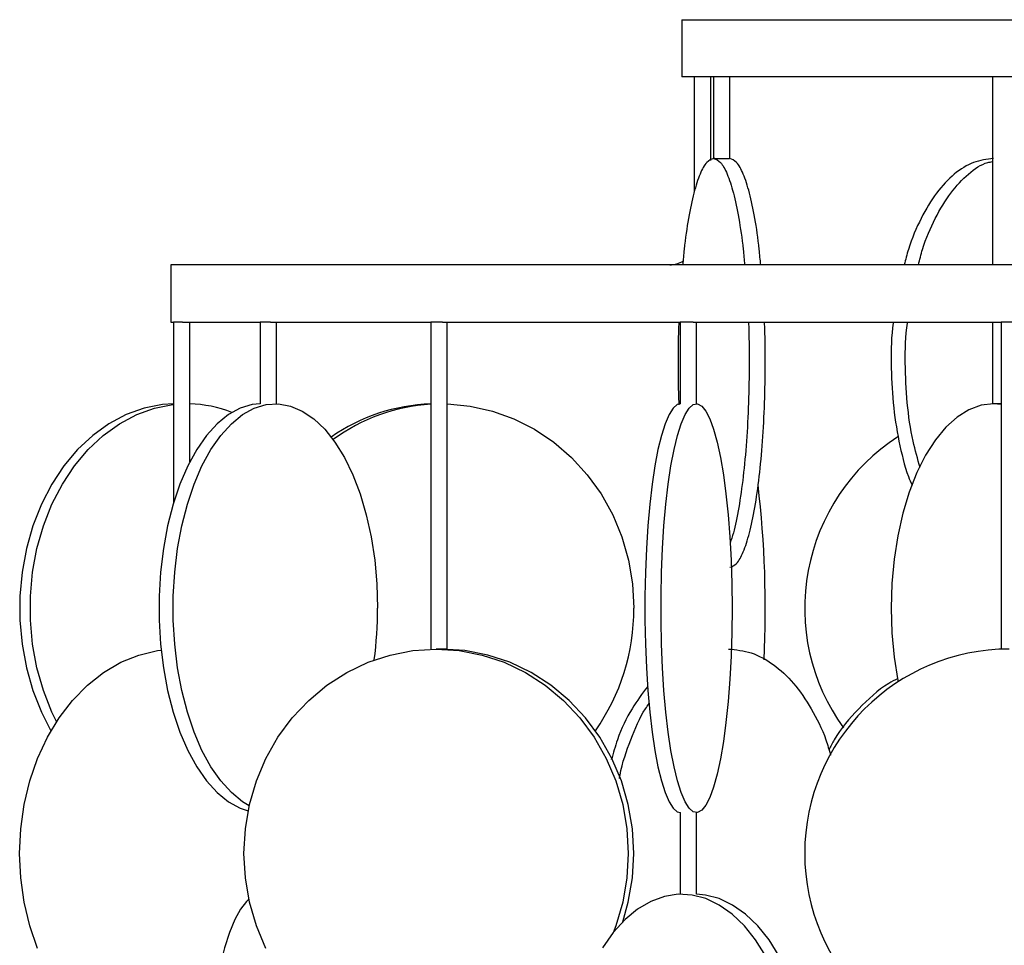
# Model space of a CAD drawing. Header units: millimetres. Extents: x 563 to 2726, y 490 to 2880.
# Tile 10 of 32: x 568 to 688, y 1833 to 1946. Entities that reach past the tile are written whole.
import ezdxf

# ---------------------------------------------------------------- set-up
doc = ezdxf.new("R2010")
doc.units = ezdxf.units.MM

msp = doc.modelspace()

# ---------------------------------------------------------------- linework, layer by layer
at = {"color": 7, "linetype": 'Continuous', "lineweight": 25}
for p, q in [((648.93, 1946.32), (648.93, 1939.32)), ((648.93, 1946.32), (1223.93, 1946.32)), ((652.79, 1939.32), (648.93, 1939.32)), ((650.43, 1939.32), (650.43, 1925.22)), ((652.43, 1939.32), (652.43, 1929.11)), ((652.79, 1939.32), (652.79, 1929.3)), ((686.88, 1939.32), (653.45, 1939.32)), ((654.79, 1929.3), (654.79, 1939.32)), ((686.88, 1939.32), (686.88, 1916.32)), ((687.88, 1939.32), (686.88, 1939.32)), ((750.84, 1939.32), (687.88, 1939.32)), ((586.43, 1916.32), (586.43, 1909.32)), ((1286.43, 1916.32), (586.43, 1916.32)), ((586.43, 1909.32), (586.76, 1909.32)), ((586.76, 1909.32), (586.76, 1887.15)), ((587.85, 1909.32), (586.76, 1909.32)), ((587.85, 1909.32), (597.35, 1909.32)), ((588.76, 1892.22), (588.76, 1909.32)), ((597.35, 1909.32), (597.35, 1899.32)), ((598.61, 1909.32), (597.35, 1909.32)), ((598.61, 1909.32), (618.22, 1909.32)), ((599.35, 1899.32), (599.35, 1909.32)), ((618.22, 1909.32), (618.22, 1869.31)), ((619.64, 1909.32), (618.22, 1909.32)), ((619.64, 1909.32), (648.72, 1909.32)), ((620.22, 1869.3), (620.22, 1909.32)), ((648.72, 1909.32), (648.72, 1899.32)), ((650.3, 1909.32), (648.72, 1909.32)), ((650.3, 1909.32), (687.94, 1909.32)), ((650.72, 1899.32), (650.72, 1909.32)), ((686.88, 1909.32), (686.88, 1899.32)), ((687.94, 1909.32), (687.94, 1869.3)), ((689.65, 1909.32), (687.94, 1909.32)), ((687.94, 1899.25), (687.01, 1899.32)), ((648.72, 1849.32), (648.72, 1839.32)), ((650.72, 1839.31), (650.72, 1849.32))]:
    msp.add_line(p, q, dxfattribs=at)
at = {"color": 7, "linetype": 'Continuous', "lineweight": 25, "flags": 128}
for points in [[(586.76, 1899.32), (585.41, 1899.22), (583.17, 1898.79), (580.98, 1898), (578.88, 1896.89), (576.89, 1895.46), (575.05, 1893.73), (573.37, 1891.73), (571.89, 1889.49), (570.63, 1887.03), (569.59, 1884.4), (568.8, 1881.62), (568.27, 1878.74), (568, 1875.8), (568, 1872.84), (568.27, 1869.9), (568.8, 1867.02), (569.59, 1864.24), (570.63, 1861.61), (571.79, 1859.32)], [(572.47, 1860.44), (571.91, 1861.61), (570.87, 1864.24), (570.08, 1867.02), (569.55, 1869.9), (569.28, 1872.84), (569.28, 1875.8), (569.55, 1878.74), (570.08, 1881.62), (570.87, 1884.4), (571.91, 1887.03), (573.18, 1889.49), (574.66, 1891.73), (576.33, 1893.73), (578.18, 1895.46), (580.16, 1896.89), (582.27, 1898), (584.46, 1898.79), (586.7, 1899.22), (586.76, 1899.23)], [(597.35, 1899.32), (596.38, 1899.22), (594.91, 1898.79), (593.48, 1898), (592.11, 1896.89), (590.81, 1895.46), (589.61, 1893.73), (588.52, 1891.73), (587.55, 1889.49), (586.72, 1887.03), (586.05, 1884.4), (585.53, 1881.62), (585.18, 1878.74), (585.01, 1875.8), (585.01, 1872.84), (585.18, 1869.9), (585.53, 1867.02), (586.05, 1864.24), (586.72, 1861.61), (587.55, 1859.15), (588.52, 1856.91), (589.61, 1854.91), (590.81, 1853.18), (592.11, 1851.75), (593.48, 1850.64), (594.91, 1849.86), (595.9, 1849.52)], [(596.03, 1850.15), (595.21, 1850.64), (593.84, 1851.75), (592.55, 1853.18), (591.34, 1854.91), (590.25, 1856.91), (589.28, 1859.15), (588.46, 1861.61), (587.78, 1864.24), (587.26, 1867.02), (586.92, 1869.9), (586.74, 1872.84), (586.74, 1875.8), (586.92, 1878.74), (587.26, 1881.62), (587.78, 1884.4), (588.46, 1887.03), (589.28, 1889.49), (590.25, 1891.73), (591.34, 1893.73), (592.55, 1895.46), (593.84, 1896.89), (595.21, 1898), (596.64, 1898.79), (598.11, 1899.22), (599.59, 1899.31), (601.06, 1899.05), (602.51, 1898.44), (603.92, 1897.49), (605.25, 1896.21), (606.51, 1894.63), (607.66, 1892.77), (608.69, 1890.64), (609.59, 1888.29), (610.34, 1885.74), (610.94, 1883.03), (611.37, 1880.19), (611.63, 1877.28), (611.72, 1874.32), (611.72, 1874.32)], [(620.22, 1899.31), (620.26, 1899.31), (623.03, 1899.05), (625.75, 1898.44), (628.39, 1897.49), (630.9, 1896.21), (633.26, 1894.63), (635.42, 1892.77), (637.36, 1890.64), (639.05, 1888.29), (640.46, 1885.74), (641.58, 1883.03), (642.4, 1880.19), (642.89, 1877.28), (643.05, 1874.32)], [(648.74, 1899.32), (648.35, 1899.22), (647.84, 1898.79), (647.35, 1898), (646.87, 1896.89), (646.42, 1895.46), (646, 1893.73), (645.62, 1891.73), (645.29, 1889.49), (645, 1887.03), (644.77, 1884.4), (644.59, 1881.62), (644.47, 1878.74), (644.4, 1875.8), (644.4, 1872.84), (644.47, 1869.9), (644.59, 1867.02), (644.77, 1864.24), (645, 1861.61), (645.29, 1859.15), (645.62, 1856.91), (646, 1854.91), (646.42, 1853.18), (646.87, 1851.75), (647.35, 1850.64), (647.84, 1849.86), (648.35, 1849.42), (648.74, 1849.32)], [(655.05, 1874.32), (655.02, 1871.36), (654.93, 1868.45), (654.78, 1865.62), (654.57, 1862.91), (654.31, 1860.35), (654, 1858), (653.64, 1855.88), (653.24, 1854.01), (652.8, 1852.43), (652.34, 1851.15), (651.85, 1850.21), (651.35, 1849.6), (650.84, 1849.33), (650.32, 1849.42), (649.81, 1849.86), (649.32, 1850.64), (648.84, 1851.75), (648.39, 1853.18), (647.97, 1854.91), (647.59, 1856.91), (647.26, 1859.15), (646.97, 1861.61), (646.73, 1864.24), (646.56, 1867.02), (646.43, 1869.9), (646.37, 1872.84), (646.37, 1875.8), (646.43, 1878.74), (646.56, 1881.62), (646.73, 1884.4), (646.97, 1887.03), (647.26, 1889.49), (647.59, 1891.73), (647.97, 1893.73), (648.39, 1895.46), (648.84, 1896.89), (649.32, 1898), (649.81, 1898.79), (650.32, 1899.22), (650.84, 1899.31), (651.35, 1899.05), (651.85, 1898.44), (652.34, 1897.49), (652.8, 1896.21), (653.24, 1894.63), (653.64, 1892.77), (654, 1890.64), (654.31, 1888.29), (654.57, 1885.74), (654.78, 1883.03), (654.93, 1880.19), (655.02, 1877.28), (655.05, 1874.32)], [(687.01, 1899.32), (685.5, 1899.14), (684.02, 1898.59), (682.58, 1897.7), (681.2, 1896.46), (679.91, 1894.9), (678.72, 1893.03), (677.65, 1890.9), (676.72, 1888.52), (675.94, 1885.94), (675.32, 1883.19), (674.87, 1880.3), (674.6, 1877.33), (674.51, 1874.32), (674.6, 1871.31), (674.87, 1868.34), (675.32, 1865.46), (675.33, 1865.43)], [(570.16, 1832.7), (569.21, 1835.46), (568.52, 1838.34), (568.1, 1841.31), (567.96, 1844.32), (568.1, 1847.33), (568.52, 1850.3), (569.21, 1853.19), (570.16, 1855.94), (571.35, 1858.52), (572.78, 1860.9), (574.42, 1863.03), (576.24, 1864.9), (578.22, 1866.46), (580.32, 1867.7), (582.53, 1868.59), (584.81, 1869.14), (585.25, 1869.2)], [(598.07, 1832.7), (596.91, 1835.46), (596.07, 1838.34), (595.56, 1841.31), (595.38, 1844.32), (595.56, 1847.33), (596.07, 1850.3), (596.91, 1853.19), (598.07, 1855.94), (599.54, 1858.52), (601.29, 1860.9), (603.3, 1863.03), (605.53, 1864.9), (607.96, 1866.46), (610.55, 1867.7), (613.25, 1868.59), (616.04, 1869.14), (618.88, 1869.32)], [(618.88, 1869.32), (621.71, 1869.14), (624.5, 1868.59), (627.21, 1867.7), (629.79, 1866.46), (632.22, 1864.9), (634.45, 1863.03), (636.46, 1860.9), (638.21, 1858.52), (639.68, 1855.94), (640.84, 1853.19), (641.69, 1850.3), (642.2, 1847.33), (642.37, 1844.32), (642.2, 1841.31), (641.69, 1838.34), (640.84, 1835.46), (640.52, 1834.61)], [(641.69, 1835.93), (642.37, 1838.34), (642.88, 1841.31), (643.05, 1844.32), (642.88, 1847.33), (642.37, 1850.3), (641.53, 1853.19), (640.36, 1855.94), (638.89, 1858.52), (637.14, 1860.9), (635.14, 1863.03), (632.91, 1864.9), (630.48, 1866.46), (627.89, 1867.7), (625.18, 1868.59), (622.39, 1869.14), (619.56, 1869.32)], [(595.98, 1838.72), (595.68, 1838.44), (594.95, 1837.49), (594.26, 1836.21), (593.61, 1834.63), (593.02, 1832.77), (592.48, 1830.64), (592.02, 1828.29), (591.63, 1825.74), (591.32, 1823.03), (591.1, 1820.19), (590.96, 1817.28), (590.92, 1814.32)], [(659.19, 1831.73), (657.94, 1833.73), (656.56, 1835.46), (655.07, 1836.89), (653.5, 1838), (651.86, 1838.79), (650.18, 1839.22), (648.48, 1839.31), (646.79, 1839.05), (645.12, 1838.44), (643.51, 1837.49), (641.98, 1836.21), (640.54, 1834.63), (639.22, 1832.77)], [(660.83, 1831.73), (659.58, 1833.73), (658.2, 1835.46), (656.71, 1836.89), (655.13, 1838), (653.5, 1838.79), (651.82, 1839.22), (650.72, 1839.32)]]:
    msp.add_lwpolyline(points, dxfattribs=at)
at = {"color": 7, "linetype": 'Continuous', "lineweight": 25}
for centre, radius, start, end in [((647.43, 1919.32), 3, 270, 303.9349), ((588.36, 1884.22), 15.1, 68.4745, 88.4832), ((618.95, 1876.77), 22.55, 91.8712, 124.9208), ((619.65, 1876.73), 22.59, 93.6413, 126.2815), ((688.94, 1874.32), 25, 123.0334, 215.8063), ((530.92, 1874.3), 128.2, 357.1799, 6.7602), ((563.07, 1874.27), 48.65, 352.5777, 0.0563), ((617.03, 1874.24), 26.02, 325.0283, 0.1873), ((688.94, 1844.32), 25, 90, 270)]:
    msp.add_arc(centre, radius, start, end, dxfattribs=at)
msp.add_open_spline([(654.77, 1939.32), (654.78, 1939.32), (654.79, 1939.32), (654.62, 1939.32), (654.34, 1939.32), (653.96, 1939.32), (653.56, 1939.32), (653.2, 1939.32), (652.91, 1939.32), (652.84, 1939.32), (652.8, 1939.32)], degree=3, dxfattribs=at)
for points, knots in [([(652.8, 1929.32), (652.52, 1929.23), (651.95, 1929.04), (651.13, 1927.55), (650.37, 1925.25), (649.72, 1922.1), (649.26, 1919.06), (649.07, 1916.96), (649.02, 1916.32)], [0, 0, 0, 0, 0.183921, 0.367843, 0.551764, 0.735685, 0.919606, 1, 1, 1, 1]), ([(652.8, 1929.32), (653.09, 1929.23), (653.65, 1929.04), (654.47, 1927.55), (655.23, 1925.25), (655.89, 1922.1), (656.35, 1919.06), (656.53, 1916.96), (656.59, 1916.32)], [0, 0, 0, 0, 0.183921, 0.367843, 0.551764, 0.735685, 0.919606, 1, 1, 1, 1]), ([(654.77, 1929.32), (654.78, 1929.32), (654.79, 1929.32), (654.62, 1929.31), (654.34, 1929.3), (653.96, 1929.3), (653.56, 1929.3), (653.2, 1929.31), (652.91, 1929.32), (652.84, 1929.32), (652.8, 1929.32)], [0, 0, 0, 0, 0.125415, 0.250147, 0.375123, 0.500211, 0.625252, 0.750196, 0.875095, 1, 1, 1, 1]), ([(658.56, 1916.32), (658.5, 1916.96), (658.32, 1919.06), (657.86, 1922.1), (657.2, 1925.25), (656.44, 1927.55), (655.62, 1929.04), (655.06, 1929.23), (654.77, 1929.32)], [0, 0, 0, 0, 0.080394, 0.264315, 0.448236, 0.632157, 0.816079, 1, 1, 1, 1]), ([(687.01, 1929.32), (686.19, 1929.23), (684.56, 1929.04), (682.2, 1927.55), (680.02, 1925.25), (678.13, 1922.1), (676.8, 1919.06), (676.27, 1916.96), (676.11, 1916.32)], [0, 0, 0, 0, 0.183921, 0.367843, 0.551764, 0.735685, 0.919606, 1, 1, 1, 1]), ([(677.84, 1916.32), (678, 1916.96), (678.53, 1919.06), (679.86, 1922.09), (681.75, 1925.26), (683.93, 1927.52), (685.68, 1928.76), (686.69, 1928.92), (686.88, 1928.95)], [0, 0, 0, 0, 0.093561, 0.307606, 0.521651, 0.735696, 0.949741, 1, 1, 1, 1]), ([(648.55, 1909.32), (648.55, 1909.28), (648.46, 1907.68), (648.46, 1905.98), (648.46, 1904.32)], [0, 0, 0, 0, 0.025504, 1, 1, 1, 1]), ([(654.77, 1879.32), (655.06, 1879.41), (655.62, 1879.6), (656.44, 1881.09), (657.2, 1883.4), (657.86, 1886.53), (658.4, 1890.34), (658.81, 1894.69), (659.06, 1899.42), (659.13, 1904.3), (659.11, 1907.68), (659.02, 1909.28), (659.02, 1909.32)], [0, 0, 0, 0, 0.110789, 0.221578, 0.332367, 0.443156, 0.553945, 0.664734, 0.775523, 0.886311, 0.9971, 1, 1, 1, 1]), ([(657.05, 1909.32), (657.06, 1909.28), (657.14, 1907.68), (657.16, 1904.3), (657.09, 1899.42), (656.84, 1894.69), (656.44, 1890.34), (655.89, 1886.56), (655.34, 1883.8), (654.94, 1882.68), (654.81, 1882.28)], [0, 0, 0, 0, 0.003984, 0.156205, 0.308426, 0.460646, 0.612867, 0.765088, 0.917309, 1, 1, 1, 1]), ([(674.77, 1909.32), (674.76, 1909.28), (674.52, 1907.68), (674.47, 1904.3), (674.66, 1899.41), (675.41, 1894.72), (676.23, 1891.31), (676.91, 1889.71), (677.06, 1889.35)], [0, 0, 0, 0, 0.00607, 0.23801, 0.46995, 0.701889, 0.933829, 1, 1, 1, 1]), ([(678.06, 1891.52), (677.75, 1892.58), (677.03, 1895.06), (676.4, 1899.43), (676.19, 1904.3), (676.25, 1907.68), (676.5, 1909.28), (676.5, 1909.32)], [0, 0, 0, 0, 0.19801, 0.463028, 0.728046, 0.993064, 1, 1, 1, 1]), ([(648.46, 1904.32), (648.46, 1902.67), (648.46, 1900.92), (648.55, 1899.28), (648.56, 1899.19)], [0, 0, 0, 0, 0.948976, 1, 1, 1, 1]), ([(687.94, 1899.31), (687.83, 1899.31), (687.61, 1899.31), (687.3, 1899.32), (687.11, 1899.32), (687.03, 1899.32), (687.01, 1899.32)], [0, 0, 0, 0, 0.295819, 0.599918, 0.904021, 1, 1, 1, 1]), ([(620.21, 1869.3), (620.21, 1869.3), (620.22, 1869.3), (620.12, 1869.3), (619.93, 1869.3), (619.65, 1869.31), (619.32, 1869.32), (619.05, 1869.32), (618.91, 1869.32), (618.88, 1869.32)], [0, 0, 0, 0, 0.066262, 0.241911, 0.417459, 0.59073, 0.766423, 0.942119, 1, 1, 1, 1]), ([(654.61, 1869.32), (655.54, 1869.23), (657.42, 1869.04), (660.13, 1867.55), (662.63, 1865.25), (664.79, 1862.09), (666.31, 1859.07), (666.92, 1856.98), (667.1, 1856.35)], [0, 0, 0, 0, 0.1841657, 0.3683315, 0.5524972, 0.7366629, 0.9208286, 1, 1, 1, 1]), ([(644.74, 1864.73), (644.08, 1863.86), (642.68, 1861.99), (641.18, 1858.88), (640.53, 1856.58), (640.29, 1855.75)], [0, 0, 0, 0, 0.358809, 0.767112, 1, 1, 1, 1]), ([(675.31, 1865.72), (674.94, 1865.52), (673.16, 1864.58), (670.5, 1862.05), (668.03, 1859.27), (667.11, 1857.4), (666.91, 1856.98)], [0, 0, 0, 0, 0.104361, 0.496437, 0.888513, 1, 1, 1, 1]), ([(641.29, 1853.49), (641.31, 1853.63), (641.6, 1855.33), (642.66, 1858.24), (643.88, 1861.21), (644.77, 1862.44), (644.93, 1862.66)], [0, 0, 0, 0, 0.036565, 0.471943, 0.907321, 1, 1, 1, 1])]:
    msp.add_open_spline(points, degree=3, knots=knots, dxfattribs=at)

doc.saveas('drawing.dxf')
